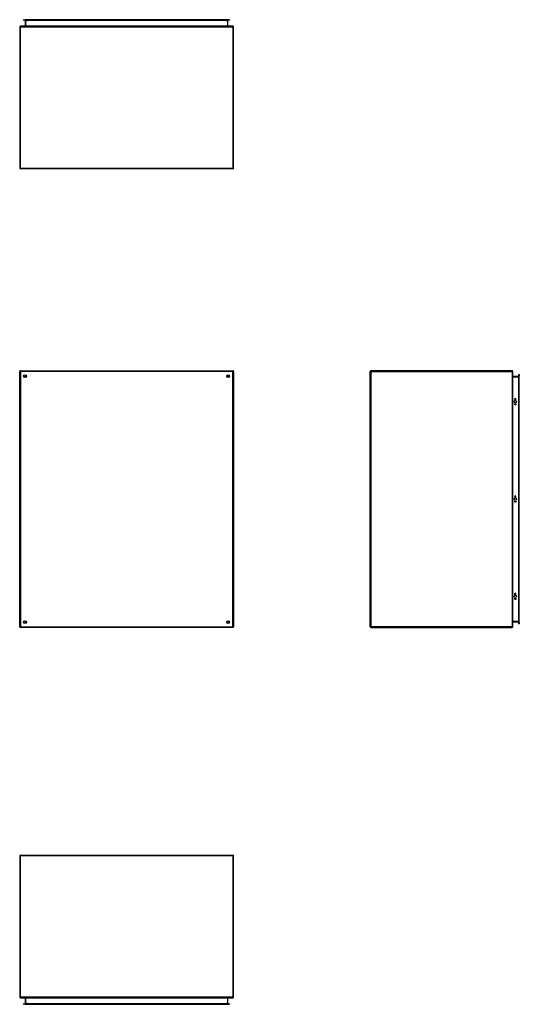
# Model space of a CAD drawing. Header units: inches. Extents: x 26 to 226, y 17 to 155.
# Tile 1 of 73: x 26 to 96, y 17 to 155. Entities that reach past the tile are written whole.
import ezdxf

# ---------------------------------------------------------------- set-up
doc = ezdxf.new("R2010")
doc.units = ezdxf.units.IN
doc.header["$MEASUREMENT"] = 0
doc.layers.add('Visible Edges(ANSI)', color=7, linetype='Continuous', lineweight=25)
doc.layers.add('Visible Tangent Edges(ANSI)', color=7, linetype='Continuous', lineweight=25)

msp = doc.modelspace()

# ---------------------------------------------------------------- linework, layer by layer
at = {"layer": 'Visible Edges(ANSI)'}
for p, q in [((26.55, 155.06), (26.75, 155.06)), ((26.55, 155.06), (26.55, 155)), ((26.75, 155), (26.55, 155)), ((55.33, 155.06), (26.75, 155.06)), ((55.33, 155), (26.75, 155)), ((26.84, 154.97), (26.84, 154.18)), ((55.24, 154.18), (55.24, 154.97)), ((55.33, 155.06), (55.53, 155.06)), ((55.53, 155), (55.33, 155)), ((55.53, 155), (55.53, 155.06)), ((26.04, 154.05), (26.04, 134.25)), ((55.94, 154.15), (26.14, 154.15)), ((56.04, 134.25), (56.04, 154.05)), ((55.94, 134.15), (26.14, 134.15)), ((26.04, 69.93), (26.04, 105.73)), ((26.14, 105.83), (55.94, 105.83)), ((26.95, 104.97), (26.94, 104.97)), ((55.14, 104.97), (55.13, 104.97)), ((56.04, 105.73), (56.04, 69.93)), ((75.2, 69.93), (75.2, 105.73)), ((95.1, 105.83), (75.3, 105.83)), ((95.2, 69.93), (95.2, 105.73)), ((96.02, 105.03), (95.23, 105.03)), ((96.05, 105.12), (96.05, 105.32)), ((96.12, 105.32), (96.05, 105.32)), ((96.05, 105.12), (96.05, 70.54)), ((96.12, 105.32), (96.12, 105.12)), ((96.12, 70.54), (96.12, 105.12)), ((26.91, 104.94), (26.91, 104.93)), ((55.17, 104.94), (55.17, 104.93)), ((95.47, 101.83), (95.47, 101.84)), ((95.65, 101.84), (95.65, 101.83)), ((95.47, 88.18), (95.47, 88.19)), ((95.65, 88.19), (95.65, 88.18)), ((95.47, 74.52), (95.47, 74.54)), ((95.65, 74.54), (95.65, 74.52)), ((26.91, 70.74), (26.91, 70.73)), ((26.94, 70.7), (26.95, 70.7)), ((55.13, 70.7), (55.14, 70.7)), ((55.17, 70.74), (55.17, 70.73)), ((95.23, 70.63), (96.02, 70.63)), ((96.05, 70.34), (96.05, 70.54)), ((96.12, 70.54), (96.12, 70.34)), ((55.94, 69.83), (26.14, 69.83)), ((75.3, 69.83), (95.1, 69.83)), ((96.05, 70.34), (96.12, 70.34)), ((26.04, 37.81), (26.04, 18.01)), ((26.14, 37.91), (55.94, 37.91)), ((56.04, 18.01), (56.04, 37.81)), ((26.14, 17.91), (55.94, 17.91)), ((26.55, 17.06), (26.75, 17.06)), ((26.55, 17.06), (26.55, 16.99)), ((26.75, 16.99), (26.55, 16.99)), ((55.33, 17.06), (26.75, 17.06)), ((26.75, 16.99), (55.33, 16.99)), ((26.84, 17.88), (26.84, 17.09)), ((55.24, 17.09), (55.24, 17.88)), ((55.33, 17.06), (55.53, 17.06)), ((55.53, 16.99), (55.33, 16.99)), ((55.53, 16.99), (55.53, 17.06))]:
    msp.add_line(p, q, dxfattribs=at)
at = {"layer": 'Visible Edges(ANSI)', "flags": 128}
for points in [[(26.84, 154.18), (26.84, 154.18), (26.84, 154.17), (26.84, 154.17), (26.84, 154.17), (26.84, 154.17), (26.84, 154.17), (26.83, 154.16), (26.83, 154.16), (26.83, 154.16), (26.83, 154.16), (26.83, 154.16), (26.83, 154.16), (26.83, 154.15), (26.82, 154.15), (26.82, 154.15), (26.82, 154.15), (26.82, 154.15), (26.82, 154.15), (26.82, 154.15), (26.81, 154.15), (26.81, 154.15), (26.81, 154.15), (26.81, 154.15), (26.81, 154.15)], [(55.27, 154.15), (55.27, 154.15), (55.27, 154.15), (55.27, 154.15), (55.27, 154.15), (55.26, 154.15), (55.26, 154.15), (55.26, 154.15), (55.26, 154.15), (55.26, 154.15), (55.26, 154.15), (55.25, 154.15), (55.25, 154.16), (55.25, 154.16), (55.25, 154.16), (55.25, 154.16), (55.25, 154.16), (55.25, 154.16), (55.25, 154.17), (55.24, 154.17), (55.24, 154.17), (55.24, 154.17), (55.24, 154.17), (55.24, 154.18), (55.24, 154.18)], [(95.23, 105.03), (95.23, 105.03), (95.23, 105.04), (95.23, 105.04), (95.23, 105.04), (95.22, 105.04), (95.22, 105.04), (95.22, 105.04), (95.22, 105.04), (95.22, 105.04), (95.21, 105.04), (95.21, 105.04), (95.21, 105.05), (95.21, 105.05), (95.21, 105.05), (95.21, 105.05), (95.21, 105.05), (95.21, 105.05), (95.21, 105.06), (95.21, 105.06), (95.2, 105.06), (95.2, 105.06), (95.2, 105.06), (95.2, 105.06), (95.2, 105.07)], [(26.81, 17.91), (26.81, 17.91), (26.81, 17.91), (26.81, 17.91), (26.81, 17.91), (26.82, 17.9), (26.82, 17.9), (26.82, 17.9), (26.82, 17.9), (26.82, 17.9), (26.82, 17.9), (26.83, 17.9), (26.83, 17.9), (26.83, 17.9), (26.83, 17.9), (26.83, 17.89), (26.83, 17.89), (26.83, 17.89), (26.84, 17.89), (26.84, 17.89), (26.84, 17.88), (26.84, 17.88), (26.84, 17.88), (26.84, 17.88), (26.84, 17.88)]]:
    msp.add_lwpolyline(points, dxfattribs=at)
at = {"layer": 'Visible Edges(ANSI)'}
for centre, radius in [((26.79, 105.08), 0.195), ((55.29, 105.08), 0.195), ((95.56, 101.48), 0.165), ((95.56, 101.13), 0.0935), ((95.56, 87.83), 0.165), ((95.56, 87.48), 0.0935), ((95.56, 74.18), 0.165), ((95.56, 73.83), 0.0935), ((26.79, 70.58), 0.195), ((55.29, 70.58), 0.195)]:
    msp.add_circle(centre, radius, dxfattribs=at)
for centre, radius, start, end in [((26.81, 154.97), 0.031, 0, 90), ((55.27, 154.97), 0.031, 90, 180), ((26.14, 154.05), 0.099, 90, 180), ((55.94, 154.05), 0.099, 0, 90), ((26.14, 134.25), 0.099, 180, 270), ((55.94, 134.25), 0.099, 270, 0), ((26.14, 105.73), 0.099, 90, 180), ((26.94, 104.94), 0.031, 90, 180), ((55.14, 104.94), 0.031, 0, 90), ((55.94, 105.73), 0.099, 0, 90), ((75.3, 105.73), 0.099, 90, 180), ((95.1, 105.73), 0.099, 0, 90), ((96.02, 105.07), 0.031, 270, 0), ((95.56, 101.84), 0.0935, 0, 180), ((95.56, 101.83), 0.0935, 180, 0), ((95.56, 88.19), 0.0935, 0, 180), ((95.56, 88.18), 0.0935, 180, 0), ((95.56, 74.54), 0.0935, 0, 180), ((95.56, 74.52), 0.0935, 180, 0), ((26.94, 70.73), 0.031, 180, 270), ((55.14, 70.73), 0.031, 270, 0), ((95.23, 70.6), 0.031, 90, 180), ((96.02, 70.6), 0.031, 0, 90), ((26.14, 69.93), 0.099, 180, 270), ((55.94, 69.93), 0.099, 270, 0), ((75.3, 69.93), 0.099, 180, 270), ((95.1, 69.93), 0.099, 270, 0), ((26.14, 37.81), 0.099, 90, 180), ((55.94, 37.81), 0.099, 0, 90), ((26.14, 18.01), 0.099, 180, 270), ((55.94, 18.01), 0.099, 270, 0), ((26.81, 17.09), 0.031, 270, 0), ((55.27, 17.88), 0.031, 90, 180), ((55.27, 17.09), 0.031, 180, 270)]:
    msp.add_arc(centre, radius, start, end, dxfattribs=at)
at = {"layer": 'Visible Tangent Edges(ANSI)'}
for p, q in [((26.75, 155), (26.75, 155.06)), ((26.87, 154.97), (26.84, 154.97)), ((26.87, 155), (26.87, 154.97)), ((26.87, 154.18), (26.87, 154.97)), ((26.87, 154.97), (27.04, 154.97)), ((55.04, 154.97), (27.04, 154.97)), ((55.04, 154.97), (55.21, 154.97)), ((55.21, 154.97), (55.21, 155)), ((55.21, 154.97), (55.21, 154.18)), ((55.24, 154.97), (55.21, 154.97)), ((55.33, 155.06), (55.33, 155)), ((26.04, 154.05), (26.14, 154.05)), ((26.14, 154.15), (26.14, 154.05)), ((26.14, 154.05), (55.94, 154.05)), ((26.14, 134.25), (26.14, 154.05)), ((26.87, 154.18), (26.84, 154.18)), ((27.04, 154.18), (26.87, 154.18)), ((27.04, 154.18), (55.04, 154.18)), ((55.21, 154.18), (55.04, 154.18)), ((55.21, 154.18), (55.24, 154.18)), ((55.94, 154.05), (55.94, 154.15)), ((55.94, 154.05), (56.04, 154.05)), ((55.94, 154.05), (55.94, 134.25)), ((26.04, 134.25), (26.14, 134.25)), ((26.14, 134.25), (26.14, 134.15)), ((26.14, 134.25), (55.94, 134.25)), ((55.94, 134.25), (55.94, 134.15)), ((55.94, 134.25), (56.04, 134.25)), ((26.04, 105.73), (26.14, 105.73)), ((26.14, 105.83), (26.14, 105.73)), ((26.14, 105.73), (26.14, 69.93)), ((55.94, 105.73), (26.14, 105.73)), ((26.81, 105.07), (26.94, 104.97)), ((26.91, 104.94), (26.81, 105.07)), ((26.81, 105.07), (26.98, 105.07)), ((26.81, 105.07), (26.81, 104.97)), ((26.81, 104.89), (26.81, 104.97)), ((55.1, 105.07), (55.27, 105.07)), ((55.14, 104.97), (55.27, 105.07)), ((55.27, 105.07), (55.17, 104.94)), ((55.27, 104.97), (55.27, 105.07)), ((55.27, 104.97), (55.27, 104.89)), ((55.94, 105.83), (55.94, 105.73)), ((55.94, 69.93), (55.94, 105.73)), ((56.04, 105.73), (55.94, 105.73)), ((75.3, 105.73), (75.2, 105.73)), ((75.3, 105.83), (75.3, 105.73)), ((75.3, 105.73), (95.1, 105.73)), ((75.3, 105.73), (75.3, 69.93)), ((95.1, 105.83), (95.1, 105.73)), ((95.1, 105.73), (95.1, 69.93)), ((95.2, 105.73), (95.1, 105.73)), ((95.23, 105.03), (95.23, 105)), ((95.23, 105), (96.02, 105)), ((95.23, 70.66), (95.23, 105)), ((96.02, 105), (96.02, 105.03)), ((96.05, 105), (96.02, 105)), ((96.02, 105), (96.02, 70.66)), ((96.05, 105.12), (96.12, 105.12)), ((26.81, 70.7), (26.81, 70.78)), ((26.81, 70.6), (26.91, 70.73)), ((26.94, 70.7), (26.81, 70.6)), ((26.81, 70.7), (26.81, 70.6)), ((26.98, 70.6), (26.81, 70.6)), ((55.27, 70.6), (55.1, 70.6)), ((55.27, 70.6), (55.14, 70.7)), ((55.17, 70.73), (55.27, 70.6)), ((55.27, 70.78), (55.27, 70.7)), ((55.27, 70.6), (55.27, 70.7)), ((96.02, 70.66), (95.23, 70.66)), ((95.23, 70.63), (95.23, 70.66)), ((96.02, 70.66), (96.05, 70.66)), ((96.02, 70.63), (96.02, 70.66)), ((96.12, 70.54), (96.05, 70.54)), ((26.04, 69.93), (26.14, 69.93)), ((26.14, 69.93), (55.94, 69.93)), ((26.14, 69.83), (26.14, 69.93)), ((56.04, 69.93), (55.94, 69.93)), ((55.94, 69.83), (55.94, 69.93)), ((75.3, 69.93), (75.2, 69.93)), ((95.1, 69.93), (75.3, 69.93)), ((75.3, 69.93), (75.3, 69.83)), ((95.1, 69.93), (95.1, 69.83)), ((95.1, 69.93), (95.2, 69.93)), ((26.14, 37.81), (26.04, 37.81)), ((26.14, 37.81), (26.14, 37.91)), ((26.14, 18.01), (26.14, 37.81)), ((55.94, 37.81), (26.14, 37.81)), ((55.94, 37.81), (55.94, 37.91)), ((55.94, 37.81), (55.94, 18.01)), ((56.04, 37.81), (55.94, 37.81)), ((26.14, 18.01), (26.04, 18.01)), ((55.94, 18.01), (26.14, 18.01)), ((26.14, 18.01), (26.14, 17.91)), ((56.04, 18.01), (55.94, 18.01)), ((55.94, 17.91), (55.94, 18.01)), ((26.75, 16.99), (26.75, 17.06)), ((26.87, 17.88), (26.84, 17.88)), ((26.84, 17.09), (26.87, 17.09)), ((26.87, 17.09), (26.87, 17.88)), ((26.87, 17.88), (27.04, 17.88)), ((26.87, 17.09), (26.87, 17.06)), ((27.04, 17.09), (26.87, 17.09)), ((55.04, 17.88), (27.04, 17.88)), ((27.04, 17.09), (55.04, 17.09)), ((55.04, 17.88), (55.21, 17.88)), ((55.21, 17.09), (55.04, 17.09)), ((55.21, 17.88), (55.24, 17.88)), ((55.21, 17.88), (55.21, 17.09)), ((55.21, 17.09), (55.24, 17.09)), ((55.21, 17.06), (55.21, 17.09)), ((55.33, 17.06), (55.33, 16.99))]:
    msp.add_line(p, q, dxfattribs=at)
at = {"layer": 'Visible Tangent Edges(ANSI)', "flags": 128}
for points in [[(26.81, 154.15), (26.81, 154.15), (26.81, 154.15), (26.82, 154.15), (26.82, 154.15), (26.82, 154.15), (26.83, 154.15), (26.83, 154.15), (26.83, 154.15), (26.84, 154.15), (26.84, 154.15), (26.84, 154.15), (26.85, 154.16), (26.85, 154.16), (26.85, 154.16), (26.86, 154.16), (26.86, 154.16), (26.86, 154.16), (26.86, 154.17), (26.86, 154.17), (26.87, 154.17), (26.87, 154.17), (26.87, 154.17), (26.87, 154.18), (26.87, 154.18)], [(55.21, 154.18), (55.21, 154.18), (55.21, 154.17), (55.21, 154.17), (55.21, 154.17), (55.22, 154.17), (55.22, 154.17), (55.22, 154.16), (55.22, 154.16), (55.22, 154.16), (55.23, 154.16), (55.23, 154.16), (55.23, 154.16), (55.24, 154.15), (55.24, 154.15), (55.24, 154.15), (55.25, 154.15), (55.25, 154.15), (55.25, 154.15), (55.26, 154.15), (55.26, 154.15), (55.26, 154.15), (55.27, 154.15), (55.27, 154.15), (55.27, 154.15)], [(95.2, 105.07), (95.2, 105.06), (95.2, 105.06), (95.2, 105.06), (95.2, 105.05), (95.21, 105.05), (95.21, 105.05), (95.21, 105.04), (95.21, 105.04), (95.21, 105.04), (95.21, 105.03), (95.21, 105.03), (95.21, 105.03), (95.21, 105.02), (95.21, 105.02), (95.22, 105.02), (95.22, 105.01), (95.22, 105.01), (95.22, 105.01), (95.22, 105.01), (95.23, 105.01), (95.23, 105.01), (95.23, 105), (95.23, 105), (95.23, 105)], [(26.87, 17.88), (26.87, 17.88), (26.87, 17.88), (26.87, 17.88), (26.87, 17.88), (26.86, 17.89), (26.86, 17.89), (26.86, 17.89), (26.86, 17.89), (26.86, 17.89), (26.85, 17.9), (26.85, 17.9), (26.85, 17.9), (26.84, 17.9), (26.84, 17.9), (26.84, 17.9), (26.83, 17.9), (26.83, 17.9), (26.83, 17.9), (26.82, 17.9), (26.82, 17.91), (26.82, 17.91), (26.81, 17.91), (26.81, 17.91), (26.81, 17.91)]]:
    msp.add_lwpolyline(points, dxfattribs=at)
at = {"layer": 'Visible Tangent Edges(ANSI)'}
for centre, major_axis, start_param, end_param in [((95.23, 70.6), (0, 0.062), 0, 1.570796), ((55.27, 17.88), (-0.062, 0), 4.712389, 6.283185)]:
    msp.add_ellipse(centre, major_axis=major_axis, ratio=0.5, start_param=start_param, end_param=end_param, dxfattribs=at)

doc.saveas('drawing.dxf')
